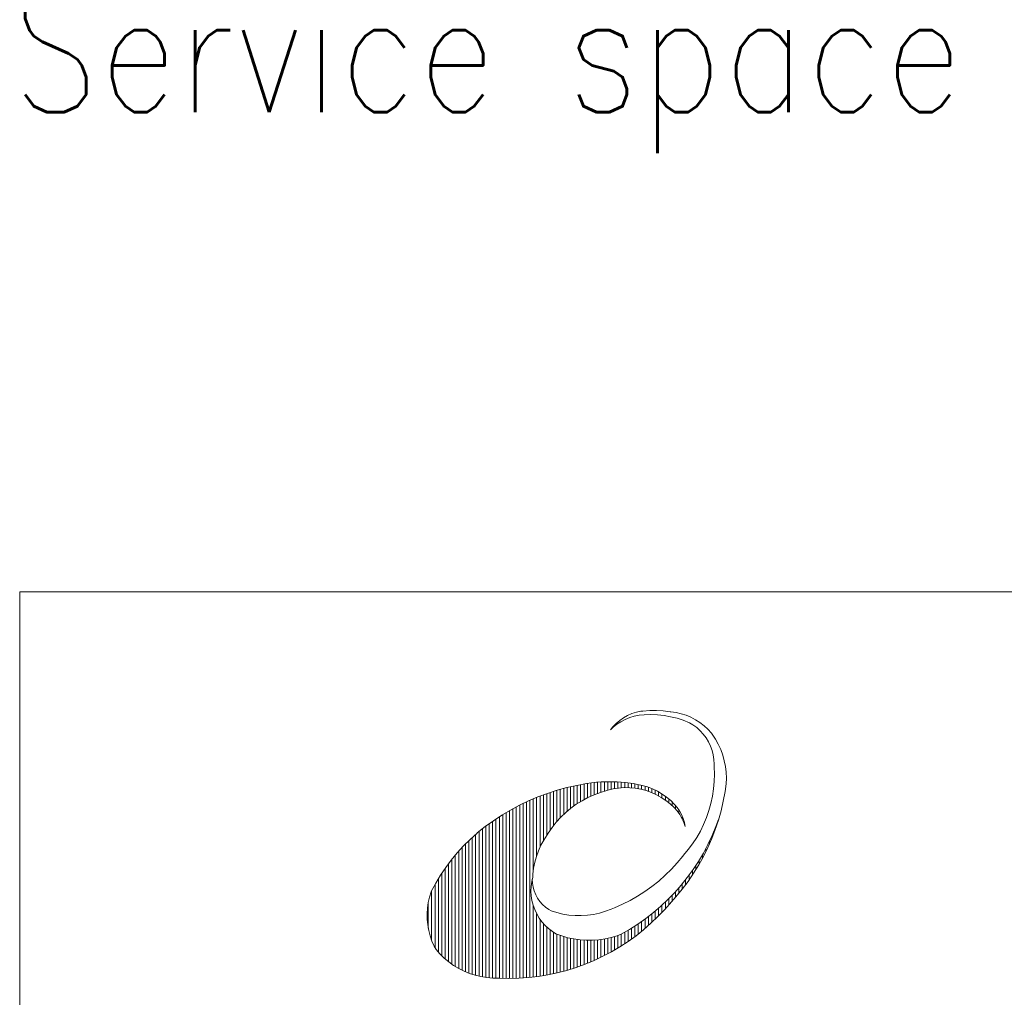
# Model space of a CAD drawing. Header units: inches. Extents: x 0 to 20790, y -12 to 14700.
# Tile 98 of 133: x 14140 to 15684, y 1464 to 2997. Entities that reach past the tile are written whole.
import ezdxf

# ---------------------------------------------------------------- set-up
doc = ezdxf.new("R2010")
doc.units = ezdxf.units.IN
for name, color, linetype, true_color in [('1', 7, 'Continuous', 0xffffff), ('210', 7, 'Continuous', 0xffffff), ('254', 7, 'Continuous', 0xffffff)]:
    doc.layers.add(name, color=color, linetype=linetype, true_color=true_color)
doc.styles.add('latin_extended', font='simplex.shx')

msp = doc.modelspace()

# ---------------------------------------------------------------- linework, layer by layer
at = {"layer": '1', "color": 7, "linetype": 'Continuous', "lineweight": 18}
for q in [(14140, 175), (20615, 2100)]:
    msp.add_line((14140, 2100), q, dxfattribs=at)
at = {"layer": '210', "color": 7, "linetype": 'Continuous', "lineweight": 18}
for p, q in [((14140, 2100), (20615, 2100)), ((14140, 175), (14140, 2100))]:
    msp.add_line(p, q, dxfattribs=at)
at = {"layer": '210', "color": 20, "linetype": 'Continuous', "lineweight": 13}
for p, q in [((15086.788, 1902.372), (15080.793, 1898.236)), ((15089.354, 1899.712), (15082.673, 1896.208)), ((15093.158, 1905.904), (15086.788, 1902.372)), ((15096.334, 1902.572), (15089.354, 1899.712)), ((15099.842, 1908.798), (15093.158, 1905.904)), ((15103.553, 1904.761), (15096.334, 1902.572)), ((15106.776, 1911.027), (15099.842, 1908.798)), ((15110.946, 1906.262), (15103.553, 1904.761)), ((15113.894, 1912.569), (15106.776, 1911.027)), ((15118.959, 1907.003), (15110.947, 1906.262)), ((15117.075, 1912.946), (15113.898, 1912.57)), ((15127.713, 1913.74), (15117.075, 1912.946)), ((15129.369, 1907.332), (15118.959, 1907.003)), ((15138.38, 1913.823), (15127.713, 1913.74)), ((15139.778, 1906.951), (15129.369, 1907.332)), ((15149.029, 1913.195), (15138.38, 1913.823)), ((15150.137, 1905.86), (15139.778, 1906.951)), ((15159.613, 1911.86), (15149.029, 1913.195)), ((15160.397, 1904.066), (15150.137, 1905.86)), ((15161.073, 1911.734), (15159.614, 1911.86)), ((15170.511, 1901.575), (15160.397, 1904.066)), ((15169.159, 1910.612), (15161.073, 1911.734)), ((15177.116, 1908.791), (15169.159, 1910.612)), ((15180.431, 1898.401), (15170.511, 1901.575)), ((15184.885, 1906.284), (15177.116, 1908.791)), ((15192.407, 1903.112), (15184.885, 1906.284)), ((15199.624, 1899.296), (15192.407, 1903.112)), ((15206.482, 1894.868), (15199.624, 1899.296)), ((15070.445, 1887.397), (15066.082, 1883.283)), ((15070.149, 1888.315), (15066.084, 1883.284)), ((15075.229, 1893.536), (15070.149, 1888.315)), ((15076.351, 1892.091), (15070.445, 1887.397)), ((15080.793, 1898.236), (15075.229, 1893.536)), ((15082.673, 1896.208), (15076.351, 1892.091)), ((15190.112, 1894.557), (15180.431, 1898.401)), ((15195.553, 1891.246), (15190.115, 1894.556)), ((15201.405, 1886.907), (15195.553, 1891.246)), ((15206.805, 1882.018), (15201.405, 1886.907)), ((15212.929, 1889.86), (15206.482, 1894.868)), ((15218.916, 1884.309), (15212.929, 1889.86)), ((15224.397, 1878.259), (15218.916, 1884.309)), ((15211.704, 1876.626), (15206.805, 1882.018)), ((15216.053, 1870.782), (15211.704, 1876.626)), ((15219.813, 1864.543), (15216.053, 1870.782)), ((15225.704, 1876.472), (15224.399, 1878.256)), ((15230.754, 1868.821), (15225.704, 1876.472)), ((15235.196, 1860.802), (15230.754, 1868.821)), ((15222.946, 1857.966), (15219.813, 1864.543)), ((15225.424, 1851.116), (15222.946, 1857.966)), ((15239.003, 1852.463), (15235.196, 1860.802)), ((15242.152, 1843.854), (15239.003, 1852.463)), ((15227.222, 1844.057), (15225.424, 1851.116)), ((15228.324, 1836.857), (15227.222, 1844.057)), ((15244.626, 1835.026), (15242.152, 1843.854)), ((15228.719, 1829.583), (15228.324, 1836.857)), ((15229.006, 1825.637), (15228.719, 1829.575)), ((15229.376, 1814.028), (15229.006, 1825.637)), ((15246.407, 1826.034), (15244.626, 1835.026)), ((15247.487, 1816.93), (15246.407, 1826.034)), ((15229.034, 1802.419), (15229.376, 1814.028)), ((15247.858, 1807.77), (15247.487, 1816.93)), ((15247.517, 1798.609), (15247.858, 1807.77)), ((14997.749, 1792.836), (14982.453, 1788.666)), ((15013.215, 1796.317), (14997.749, 1792.836)), ((15028.822, 1799.101), (15013.215, 1796.317)), ((15044.539, 1801.182), (15028.822, 1799.101)), ((15051.811, 1801.742), (15044.622, 1801.19)), ((15064.333, 1802.14), (15051.811, 1801.742)), ((15070.438, 1790.91), (15061.974, 1788.898)), ((15076.858, 1801.828), (15064.333, 1802.14)), ((15079.038, 1792.225), (15070.438, 1790.91)), ((15089.346, 1800.807), (15076.858, 1801.828)), ((15087.718, 1792.833), (15079.038, 1792.225)), ((15096.417, 1792.731), (15087.718, 1792.833)), ((15101.757, 1799.078), (15089.346, 1800.807)), ((15105.08, 1791.919), (15096.417, 1792.731)), ((15114.049, 1796.649), (15101.757, 1799.078)), ((15113.647, 1790.402), (15105.08, 1791.919)), ((15115.945, 1796.208), (15113.982, 1796.664)), ((15124.128, 1793.855), (15115.945, 1796.208)), ((15132.085, 1790.828), (15124.128, 1793.855)), ((15139.763, 1787.147), (15132.085, 1790.828)), ((15226.225, 1779.372), (15227.982, 1790.852)), ((15227.982, 1790.852), (15229.034, 1802.419)), ((15245.81, 1786.733), (15247.506, 1798.74)), ((14952.501, 1778.289), (14937.903, 1772.103)), ((14967.361, 1783.813), (14952.501, 1778.289)), ((14982.453, 1788.666), (14967.361, 1783.813)), ((15030.959, 1777.362), (15021.641, 1772.347)), ((15040.592, 1781.741), (15030.959, 1777.362)), ((15050.497, 1785.462), (15040.592, 1781.741)), ((15060.63, 1788.51), (15050.497, 1785.462)), ((15061.974, 1788.898), (15060.633, 1788.511)), ((15122.063, 1788.191), (15113.647, 1790.402)), ((15130.269, 1785.3), (15122.063, 1788.191)), ((15138.212, 1781.749), (15130.269, 1785.3)), ((15145.839, 1777.562), (15138.212, 1781.749)), ((15147.107, 1782.839), (15139.763, 1787.147)), ((15153.099, 1772.766), (15145.839, 1777.562)), ((15154.065, 1777.933), (15147.107, 1782.839)), ((15160.591, 1772.464), (15154.065, 1777.933)), ((15223.768, 1768.02), (15226.225, 1779.372)), ((15243.033, 1771.623), (15245.81, 1786.733)), ((14923.598, 1765.27), (14909.613, 1757.801)), ((14937.903, 1772.103), (14923.598, 1765.27)), ((15004.12, 1760.499), (14995.996, 1753.719)), ((15012.682, 1766.717), (15004.12, 1760.499)), ((15021.641, 1772.347), (15012.682, 1766.717)), ((15159.943, 1767.393), (15153.099, 1772.766)), ((15166.326, 1761.479), (15159.943, 1767.393)), ((15166.637, 1766.469), (15160.591, 1772.464)), ((15170.858, 1756.364), (15166.304, 1761.502)), ((15170.895, 1761.616), (15166.626, 1766.48)), ((15174.646, 1756.27), (15170.895, 1761.616)), ((15220.622, 1756.84), (15223.768, 1768.02)), ((15239.56, 1756.657), (15243.033, 1771.623)), ((14895.977, 1749.713), (14882.718, 1741.022)), ((14909.613, 1757.801), (14895.977, 1749.713)), ((14988.345, 1746.409), (14981.202, 1738.602)), ((14995.996, 1753.719), (14988.345, 1746.409)), ((15174.895, 1750.745), (15170.858, 1756.364)), ((15177.795, 1750.549), (15174.646, 1756.27)), ((15178.335, 1744.742), (15174.895, 1750.745)), ((15180.303, 1744.52), (15177.795, 1750.549)), ((15181.14, 1738.418), (15178.335, 1744.742)), ((15178.771, 1743.866), (15178.771, 1748.417)), ((15182.141, 1738.255), (15180.303, 1744.52)), ((15212.308, 1735.16), (15216.797, 1745.873)), ((15216.797, 1745.873), (15220.622, 1756.84)), ((15235.398, 1741.868), (15239.56, 1756.657)), ((14869.861, 1731.745), (14857.434, 1721.901)), ((14882.718, 1741.022), (14869.861, 1731.745)), ((14974.6, 1730.333), (14968.568, 1721.639)), ((14981.202, 1738.602), (14974.6, 1730.333)), ((15183.282, 1731.841), (15181.14, 1738.418)), ((15183.288, 1731.827), (15182.141, 1738.255)), ((15207.173, 1724.743), (15212.308, 1735.16)), ((15225.673, 1717.705), (15231.599, 1731.826)), ((15230.556, 1727.287), (15235.398, 1741.868)), ((15231.599, 1731.826), (15235.664, 1742.743)), ((15231.875, 1731.042), (15231.875, 1732.532)), ((14856.983, 1721.526), (14846.145, 1711.714)), ((14857.434, 1721.901), (14856.987, 1721.53)), ((14966.728, 1718.718), (14961.629, 1710.782)), ((14968.568, 1721.639), (14966.735, 1718.727)), ((15195.039, 1704.947), (15201.409, 1714.659)), ((15201.409, 1714.659), (15207.173, 1724.743)), ((15219.098, 1703.875), (15225.673, 1717.705)), ((15225.045, 1712.946), (15230.556, 1727.287)), ((14835.796, 1701.388), (14825.963, 1690.57)), ((14846.145, 1711.714), (14835.796, 1701.388)), ((14957.142, 1702.484), (14953.293, 1693.872)), ((14961.629, 1710.782), (14957.142, 1702.484)), ((15188.087, 1695.642), (15195.039, 1704.947)), ((15211.887, 1690.364), (15219.098, 1703.875)), ((15212.062, 1685.105), (15218.876, 1698.875)), ((15218.876, 1698.875), (15225.045, 1712.946)), ((14825.963, 1690.57), (14816.666, 1679.286)), ((14950.103, 1684.995), (14947.591, 1675.902)), ((14953.293, 1693.872), (14950.103, 1684.995)), ((15170.873, 1674.916), (15179.494, 1685.38)), ((15179.494, 1685.38), (15180.586, 1686.789)), ((15180.579, 1686.78), (15188.087, 1695.642)), ((15204.058, 1677.203), (15211.887, 1690.364)), ((15204.619, 1671.664), (15212.062, 1685.105)), ((14807.93, 1667.565), (14799.773, 1655.432)), ((14816.666, 1679.286), (14807.93, 1667.565)), ((14947.591, 1675.902), (14945.771, 1666.645)), ((15161.716, 1664.917), (15170.873, 1674.916)), ((15195.625, 1664.42), (15204.058, 1677.203)), ((15196.561, 1658.583), (15204.619, 1671.664)), ((14799.773, 1655.432), (14792.216, 1642.916)), ((14944.368, 1652.789), (14942.692, 1645.527)), ((14944.652, 1657.278), (14944.368, 1652.777)), ((14945.771, 1666.645), (14944.652, 1657.278)), ((15141.894, 1646.429), (15152.048, 1655.413)), ((15152.048, 1655.413), (15161.716, 1664.917)), ((15177.027, 1640.095), (15186.609, 1652.042)), ((15186.609, 1652.042), (15195.625, 1664.42)), ((15187.907, 1645.888), (15196.561, 1658.583)), ((14792.216, 1642.916), (14785.276, 1630.048)), ((14941.714, 1638.138), (14941.445, 1630.69)), ((14942.692, 1645.527), (14941.714, 1638.138)), ((14943.52, 1649.504), (14943.847, 1643.198)), ((14943.847, 1643.198), (14944.881, 1636.968)), ((14944.881, 1636.968), (14946.609, 1630.895)), ((15120.244, 1630.117), (15131.283, 1637.989)), ((15131.283, 1637.989), (15141.894, 1646.429)), ((15166.902, 1628.607), (15177.027, 1640.095)), ((15178.675, 1633.608), (15187.907, 1645.888)), ((14782.469, 1621.386), (14780.494, 1612.824)), ((14785.13, 1629.76), (14782.469, 1621.386)), ((14785.276, 1630.048), (14785.121, 1629.743)), ((14941.445, 1630.69), (14941.887, 1623.25)), ((14941.887, 1623.25), (14943.036, 1615.886)), ((14946.609, 1630.895), (14949.007, 1625.054)), ((14949.007, 1625.054), (14952.047, 1619.519)), ((15097.006, 1616.163), (15108.808, 1622.835)), ((15108.808, 1622.835), (15120.244, 1630.117)), ((15156.253, 1617.6), (15166.902, 1628.607)), ((15158.557, 1610.393), (15168.885, 1621.767)), ((15168.885, 1621.767), (15178.675, 1633.608)), ((14780.494, 1612.824), (14779.218, 1604.132)), ((14943.036, 1615.886), (14944.881, 1608.665)), ((14944.881, 1608.665), (14947.405, 1601.653)), ((14952.047, 1619.519), (14955.689, 1614.362)), ((14955.689, 1614.362), (14959.888, 1609.646)), ((14959.888, 1609.646), (14964.59, 1605.432)), ((14964.59, 1605.432), (14969.736, 1601.773)), ((15072.435, 1604.718), (15084.871, 1610.118)), ((15084.871, 1610.118), (15097.006, 1616.163)), ((15133.483, 1597.129), (15145.106, 1607.1)), ((15145.106, 1607.1), (15156.253, 1617.6)), ((15151.194, 1601.959), (15158.559, 1610.395)), ((14779.218, 1604.132), (14778.649, 1595.364)), ((14778.649, 1595.364), (14778.79, 1586.579)), ((14947.405, 1601.653), (14950.586, 1594.913)), ((14950.586, 1594.913), (14954.394, 1588.506)), ((14969.736, 1601.773), (14973.123, 1599.803)), ((14973.125, 1599.802), (14982.303, 1596.91)), ((14982.303, 1596.91), (14991.67, 1594.704)), ((14991.67, 1594.704), (15001.173, 1593.195)), ((15001.173, 1593.195), (15010.762, 1592.392)), ((15010.762, 1592.392), (15020.385, 1592.3)), ((15020.385, 1592.3), (15029.988, 1592.918)), ((15029.988, 1592.918), (15039.519, 1594.243)), ((15039.519, 1594.243), (15048.926, 1596.268)), ((15048.926, 1596.268), (15058.158, 1598.983)), ((15058.158, 1598.983), (15067.164, 1602.372)), ((15067.164, 1602.372), (15072.429, 1604.716)), ((15121.41, 1587.708), (15133.483, 1597.129)), ((15129.69, 1580.279), (15140.695, 1590.869)), ((15140.695, 1590.869), (15151.194, 1601.959)), ((14778.79, 1586.579), (14779.641, 1577.834)), ((14779.641, 1577.834), (14781.196, 1569.186)), ((14954.394, 1588.506), (14958.795, 1582.492)), ((14958.795, 1582.492), (14963.749, 1576.924)), ((14963.749, 1576.924), (14969.212, 1571.854)), ((15096.017, 1570.597), (15108.912, 1578.858)), ((15108.912, 1578.858), (15121.41, 1587.708)), ((15118.205, 1570.214), (15129.69, 1580.279)), ((14781.196, 1569.186), (14783.445, 1560.693)), ((14783.445, 1560.693), (14786.374, 1552.409)), ((14969.212, 1571.854), (14975.132, 1567.327)), ((14975.132, 1567.327), (14980.499, 1563.928)), ((14980.501, 1563.927), (14989.717, 1560.477)), ((14989.717, 1560.477), (14999.158, 1557.7)), ((15067.324, 1557.907), (15076.748, 1560.741)), ((15076.748, 1560.741), (15082.754, 1562.945)), ((15082.752, 1562.945), (15096.017, 1570.597)), ((15093.892, 1551.74), (15106.263, 1560.693)), ((15106.263, 1560.693), (15118.205, 1570.214)), ((14786.374, 1552.409), (14789.962, 1544.39)), ((14789.962, 1544.39), (14792.763, 1539.123)), ((14999.158, 1557.7), (15008.774, 1555.613)), ((15008.774, 1555.613), (15018.516, 1554.225)), ((15018.516, 1554.225), (15028.333, 1553.545)), ((15028.333, 1553.545), (15038.174, 1553.574)), ((15038.174, 1553.574), (15047.986, 1554.315)), ((15047.986, 1554.315), (15057.72, 1555.762)), ((15057.72, 1555.762), (15067.324, 1557.907)), ((15081.117, 1543.371), (15093.892, 1551.74)), ((14792.763, 1539.122), (14798.919, 1532.13)), ((14798.919, 1532.13), (14805.591, 1525.628)), ((15040.652, 1521.955), (15054.468, 1528.463)), ((15054.468, 1528.463), (15067.966, 1535.607)), ((15067.966, 1535.607), (15081.117, 1543.371)), ((14805.591, 1525.628), (14812.739, 1519.654)), ((14812.739, 1519.654), (14820.322, 1514.242)), ((14820.322, 1514.242), (14828.295, 1509.425)), ((15012.187, 1510.902), (15026.548, 1516.097)), ((15026.548, 1516.097), (15040.652, 1521.955)), ((14828.295, 1509.425), (14836.613, 1505.229)), ((14836.613, 1505.229), (14845.226, 1501.68)), ((14845.226, 1501.68), (14854.085, 1498.798)), ((14854.085, 1498.798), (14863.138, 1496.6)), ((14952.797, 1496.955), (14967.872, 1499.4)), ((14967.872, 1499.4), (14982.817, 1502.545)), ((14982.817, 1502.545), (14997.599, 1506.381)), ((14997.599, 1506.381), (15012.187, 1510.902)), ((14863.138, 1496.6), (14872.332, 1495.098)), ((14872.332, 1495.098), (14881.614, 1494.302)), ((14881.614, 1494.302), (14890.929, 1494.217)), ((14890.929, 1494.217), (14891.852, 1494.247)), ((14891.852, 1494.247), (14907.119, 1493.858)), ((14907.119, 1493.858), (14922.388, 1494.181)), ((14922.388, 1494.181), (14937.625, 1495.214)), ((14937.625, 1495.214), (14952.797, 1496.955))]:
    msp.add_line(p, q, dxfattribs=at)
at = {"layer": '210', "color": 140, "linetype": 'Continuous', "lineweight": 13}
for p, q in [((14992.905, 1750.884), (14992.905, 1791.595)), ((14998.216, 1755.665), (14998.216, 1792.953)), ((15003.526, 1760.034), (15003.526, 1794.222)), ((15008.837, 1764.033), (15008.837, 1795.406)), ((15014.147, 1767.697), (15014.147, 1796.504)), ((15019.458, 1771.052), (15019.458, 1797.518)), ((15024.768, 1774.121), (15024.768, 1798.447)), ((15030.079, 1776.923), (15030.079, 1799.294)), ((15035.389, 1779.473), (15035.389, 1800.058)), ((15040.699, 1781.785), (15040.699, 1800.74)), ((15046.01, 1783.87), (15046.01, 1801.315)), ((15051.32, 1785.738), (15051.32, 1801.711)), ((15056.631, 1787.396), (15056.631, 1801.979)), ((15061.941, 1788.889), (15061.941, 1802.119)), ((15067.252, 1790.238), (15067.252, 1802.131)), ((15072.562, 1791.302), (15072.562, 1802.016)), ((15077.872, 1792.089), (15077.872, 1801.772)), ((15083.183, 1792.604), (15083.183, 1801.4)), ((15088.493, 1792.853), (15088.493, 1800.899)), ((15093.804, 1792.836), (15093.804, 1800.268)), ((15099.114, 1792.555), (15099.114, 1799.507)), ((15104.425, 1792.005), (15104.425, 1798.612)), ((15109.735, 1791.184), (15109.735, 1797.584)), ((15115.045, 1790.085), (15115.045, 1796.422)), ((15120.356, 1788.699), (15120.356, 1795.032)), ((15125.666, 1787.014), (15125.666, 1793.329)), ((15130.977, 1785.015), (15130.977, 1791.296)), ((14945.111, 1661.876), (14945.111, 1775.254)), ((14950.422, 1685.985), (14950.422, 1777.455)), ((14955.732, 1699.527), (14955.732, 1779.555)), ((14961.043, 1709.779), (14961.043, 1781.557)), ((14966.353, 1718.177), (14966.353, 1783.462)), ((14971.664, 1726.256), (14971.664, 1785.273)), ((14976.974, 1733.439), (14976.974, 1786.99)), ((14982.285, 1739.854), (14982.285, 1788.615)), ((14987.595, 1745.638), (14987.595, 1790.15)), ((15136.287, 1782.682), (15136.287, 1788.911)), ((15141.598, 1779.991), (15141.598, 1786.147)), ((15146.908, 1776.908), (15146.908, 1782.967)), ((15152.218, 1773.394), (15152.218, 1779.321)), ((14913.249, 1493.902), (14913.249, 1759.821)), ((14918.559, 1494.033), (14918.559, 1762.672)), ((14923.87, 1494.25), (14923.87, 1765.407)), ((14929.18, 1494.553), (14929.18, 1768.03)), ((14934.491, 1494.943), (14934.491, 1770.544)), ((14939.801, 1495.42), (14939.801, 1772.952)), ((15157.529, 1769.392), (15157.529, 1775.146)), ((15162.839, 1764.829), (15162.839, 1770.35)), ((15168.15, 1759.545), (15168.15, 1764.863)), ((14892.007, 1494.24), (14892.007, 1747.2)), ((14897.318, 1494.026), (14897.318, 1750.546)), ((14902.628, 1493.899), (14902.628, 1753.762)), ((14907.938, 1493.858), (14907.938, 1756.852)), ((15173.46, 1752.885), (15173.46, 1758.098)), ((14870.765, 1495.303), (14870.765, 1732.427)), ((14876.076, 1494.691), (14876.076, 1736.339)), ((14881.386, 1494.313), (14881.386, 1740.102)), ((14886.697, 1494.167), (14886.697, 1743.72)), ((14849.524, 1500.188), (14849.524, 1714.877)), ((14854.834, 1498.588), (14854.834, 1719.656)), ((14860.145, 1497.245), (14860.145, 1724.126)), ((14865.455, 1496.153), (14865.455, 1728.358)), ((15226.565, 1716.708), (15226.565, 1719.717)), ((14833.592, 1506.661), (14833.592, 1699.054)), ((14838.903, 1504.21), (14838.903, 1704.594)), ((14844.213, 1502.057), (14844.213, 1709.862)), ((15221.254, 1704.093), (15221.254, 1708.232)), ((14822.972, 1512.549), (14822.972, 1687.06)), ((14828.282, 1509.432), (14828.282, 1693.218)), ((15210.633, 1682.408), (15210.633, 1688.161)), ((15215.944, 1692.752), (15215.944, 1697.779)), ((14812.351, 1519.956), (14812.351, 1673.645)), ((14817.661, 1516.043), (14817.661, 1680.549)), ((15200.012, 1664.021), (15200.012, 1670.909)), ((15205.323, 1672.875), (15205.323, 1679.238)), ((14801.73, 1529.27), (14801.73, 1658.461)), ((14807.04, 1524.341), (14807.04, 1666.302)), ((15189.392, 1647.978), (15189.392, 1655.735)), ((15194.702, 1655.747), (15194.702, 1663.095)), ((14791.109, 1542.148), (14791.109, 1640.961)), ((14796.419, 1534.841), (14796.419, 1650.046)), ((15178.771, 1633.729), (15178.771, 1642.186)), ((15184.081, 1640.654), (15184.081, 1648.778)), ((14785.798, 1553.88), (14785.798, 1631.071)), ((15162.839, 1614.982), (15162.839, 1624.286)), ((15168.15, 1620.922), (15168.15, 1629.966)), ((15173.46, 1627.162), (15173.46, 1635.924)), ((14780.488, 1572.641), (14780.488, 1612.792)), ((14945.111, 1495.984), (14945.111, 1607.926)), ((15146.908, 1597.306), (15146.908, 1608.733)), ((15152.218, 1603.098), (15152.218, 1613.686)), ((15157.529, 1609.18), (15157.529, 1618.866)), ((14950.422, 1496.635), (14950.422, 1595.222)), ((15125.666, 1576.644), (15125.666, 1590.927)), ((15130.977, 1581.467), (15130.977, 1595.099)), ((15136.287, 1586.508), (15136.287, 1599.45)), ((15141.598, 1591.782), (15141.598, 1603.991)), ((14955.732, 1497.375), (14955.732, 1586.547)), ((14961.043, 1498.203), (14961.043, 1579.833)), ((15104.425, 1559.306), (15104.425, 1575.887)), ((15109.735, 1563.368), (15109.735, 1579.415)), ((15115.045, 1567.605), (15115.045, 1583.093)), ((15120.356, 1572.028), (15120.356, 1586.928)), ((14966.353, 1499.121), (14966.353, 1574.386)), ((14971.664, 1500.129), (14971.664, 1569.869)), ((14976.974, 1501.229), (14976.974, 1566.091)), ((14982.285, 1502.42), (14982.285, 1563.2)), ((14987.595, 1503.705), (14987.595, 1561.204)), ((14992.905, 1505.083), (14992.905, 1559.456)), ((15072.562, 1538.227), (15072.562, 1559.391)), ((15077.872, 1541.379), (15077.872, 1561.13)), ((15083.183, 1544.668), (15083.183, 1563.18)), ((15088.493, 1548.099), (15088.493, 1566.156)), ((15093.804, 1551.679), (15093.804, 1569.263)), ((15099.114, 1555.412), (15099.114, 1572.505)), ((14998.216, 1506.558), (14998.216, 1557.944)), ((15003.526, 1508.129), (15003.526, 1556.662)), ((15008.837, 1509.798), (15008.837, 1555.601)), ((15014.147, 1511.567), (15014.147, 1554.759)), ((15019.458, 1513.438), (15019.458, 1554.129)), ((15024.768, 1515.412), (15024.768, 1553.709)), ((15030.079, 1517.491), (15030.079, 1553.498)), ((15035.389, 1519.679), (15035.389, 1553.494)), ((15040.699, 1521.976), (15040.699, 1553.697)), ((15046.01, 1524.385), (15046.01, 1554.108)), ((15051.32, 1526.91), (15051.32, 1554.729)), ((15056.631, 1529.554), (15056.631, 1555.564)), ((15061.941, 1532.318), (15061.941, 1556.615)), ((15067.252, 1535.208), (15067.252, 1557.889))]:
    msp.add_line(p, q, dxfattribs=at)

# ---------------------------------------------------------------- texts
at = {"layer": '254', "color": 2, "linetype": 'Continuous', "lineweight": 13, "insert": (14127.829, 2787.458), "char_height": 192.5, "attachment_point": 7, "line_spacing_factor": 0.963855, "style": 'latin_extended'}
msp.add_mtext('\\W0.8289;Service space see drawing DAAF070676', dxfattribs=at)

doc.saveas('drawing.dxf')
